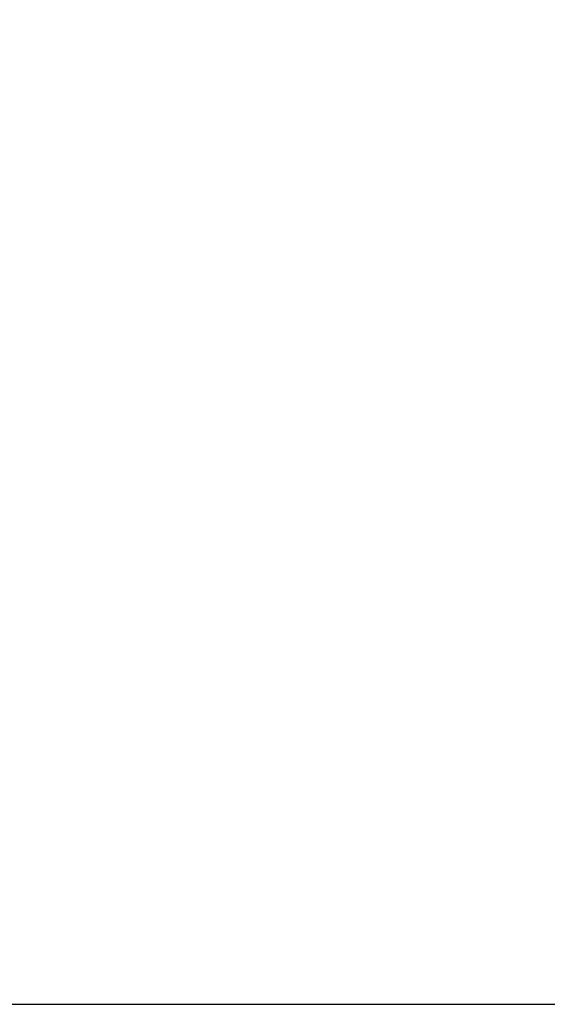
# Model space of a CAD drawing. Header units: millimetres. Extents: x 10 to 13239, y 20 to 10604.
# Tile 23 of 130: x 4265 to 4758, y 848 to 1769. Entities that reach past the tile are written whole.
import ezdxf

# ---------------------------------------------------------------- set-up
doc = ezdxf.new("R2010")
doc.units = ezdxf.units.MM
doc.layers.add('COMPONENT_GEOMETRY', color=7, linetype='Continuous')
doc.styles.add('SLDTEXTSTYLE0', font='TXT', dxfattribs={"width": 0.75})
doc.dimstyles.new('SLDDIMSTYLE0', dxfattribs={"dimtxt": 75, "dimasz": 3.302, "dimexe": 0, "dimexo": 0.0625, "dimgap": 18.75, "dimtad": 0, "dimtih": 1, "dimtoh": 1, "dimdec": 0, "dimrnd": 1e-09, "dimzin": 12, "dimdsep": 46, "dimtxsty": 'SLDTEXTSTYLE0', "dimsah": 1, "dimcen": 0.09, "dimadec": 0, "dimazin": 3, "dimtfac": 1, "dimtdec": 0, "dimtofl": 0, "dimtmove": 0, "dimatfit": 3, "dimfxl": 1, "dimfrac": 2, "dimtolj": 1, "dimtzin": 12, "dimarcsym": 0})

# ---------------------------------------------------------------- blocks, each defined once
blk = doc.blocks.new('_D_4')
at = {"layer": 'COMPONENT_GEOMETRY', "color": 7}
for p, q in [((6913.41, 3087.79), (6450.56, 3087.79)), ((6453.74, 3087.79), (6453.74, 2091.19)), ((6303.68, 2075.95), (6280.83, 2075.95)), ((6280.83, 2075.95), (6280.83, 1956.89)), ((6603.79, 2075.95), (6626.64, 2075.95)), ((6626.64, 2075.95), (6626.64, 1956.89)), ((6280.83, 1956.89), (6303.68, 1956.89)), ((6626.64, 1956.89), (6603.79, 1956.89)), ((6453.74, 848.07), (6453.74, 1844.68)), ((4107.11, 848.07), (6456.91, 848.07))]:
    blk.add_line(p, q, dxfattribs=at)
for points in [[(6453.74, 3087.79), (6453.23, 3084.49), (6454.24, 3084.49)], [(6453.74, 848.07), (6454.24, 851.37), (6453.23, 851.37)]]:
    blk.add_solid(points, dxfattribs=at)
at = {"layer": 'COMPONENT_GEOMETRY', "color": 7, "char_height": 75, "attachment_point": 1, "style": 'SLDTEXTSTYLE0'}
for s, insert in [('7\'4.18"', (6303.68, 2053.57)), ('2240mm', (6249.15, 1941.36))]:
    blk.add_mtext(s, dxfattribs=dict(at, insert=insert))

msp = doc.modelspace()

# ---------------------------------------------------------------- dimensions: what is measured, and where the dimension line sits
at = {"layer": 'COMPONENT_GEOMETRY', "color": 7}
dim = msp.add_linear_dim(base=(6453.74, 848.07), p1=(6914.68, 3087.79), p2=(4105.84, 848.07), angle=90, dimstyle='SLDDIMSTYLE0', dxfattribs=at)
dim.commit()
dim.dimension.update_dxf_attribs({"geometry": '_D_4', "text_midpoint": (6453.74, 1967.93), "dimtype": 160})

doc.saveas('drawing.dxf')
